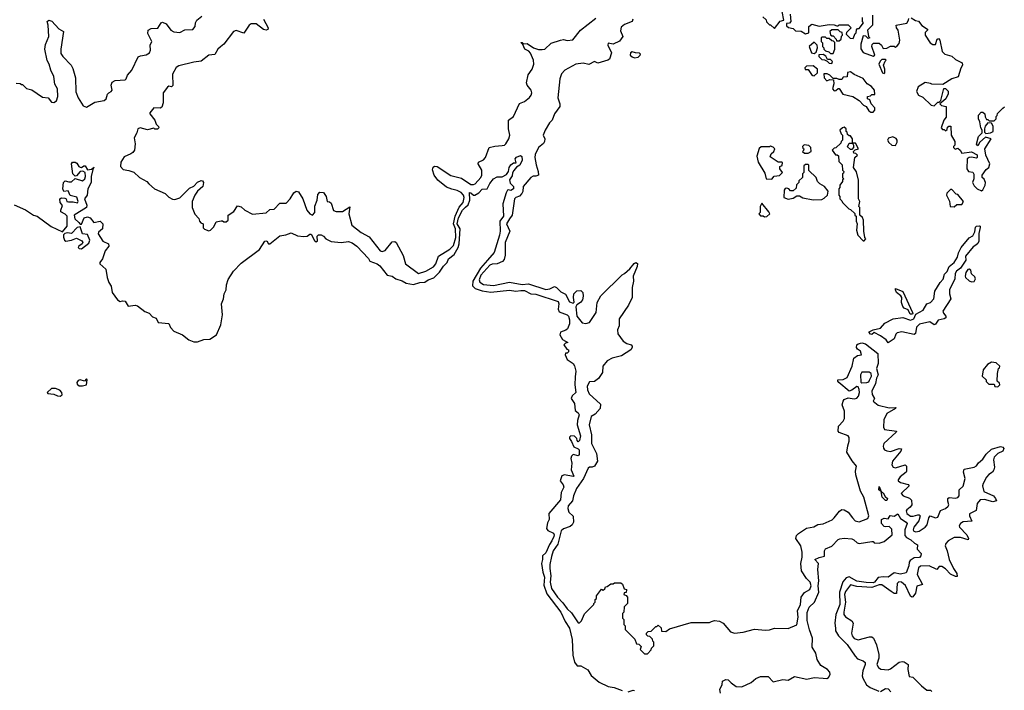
# Model space of a CAD drawing. Extents: x 2380107 to 2585170, y 384273 to 546161.
# Tile 166 of 256: x 2542411 to 2550296, y 397678 to 403050. Entities that reach past the tile are written whole.
import ezdxf

# ---------------------------------------------------------------- set-up
doc = ezdxf.new("R2010")
doc.units = 0

msp = doc.modelspace()

# ---------------------------------------------------------------- linework, layer by layer
at = {"layer": '0CON05XD'}
for points in [[(2548361.7, 403071.7), (2548388.3, 403048.3), (2548391.7, 403031.7), (2548415, 403010), (2548425, 403010), (2548455, 402980), (2548501.7, 403038.3), (2548530, 403045), (2548516.7, 403115)], [(2548581.2, 403095), (2548587.5, 403035), (2548575, 403022.5), (2548551.7, 403018.3), (2548551.7, 403001.7), (2548568.3, 402988.3), (2548605, 402980), (2548625, 402960), (2548669.3, 402959.3), (2548705, 402937.5), (2548730, 402945), (2548730, 402995), (2548755, 403013.3), (2548815, 402997.5), (2548895, 403012.5), (2548935, 403010), (2548955, 403000), (2548965, 403000), (2548975, 403010), (2549045, 403007.5), (2549070, 402985), (2549031.7, 402948.3), (2549030, 402935), (2549061.7, 402901.7), (2549085, 402900), (2549101.7, 402938.3), (2549110, 402945), (2549111.7, 402968.3), (2549121.7, 402978.3), (2549135, 402980), (2549170, 403025), (2549160, 403035), (2549161.7, 403068.3)], [(2542640, 402425), (2542665, 402390), (2542685, 402387.5), (2542705, 402400), (2542715.8, 402435), (2542713.8, 402495), (2542693.8, 402533.8), (2542685.7, 402595), (2542660, 402645), (2542646.9, 402695), (2542632.6, 402722.6), (2542611.4, 402815), (2542617.7, 402852.3), (2542644.2, 402915), (2542640, 403005), (2542632, 403035), (2542645.9, 403045.9), (2542668, 403038), (2542725, 402977.5), (2542763.3, 402955), (2542739.4, 402815), (2542740.3, 402780.3), (2542756.2, 402755), (2542823.3, 402685), (2542837.7, 402657.7), (2542858.6, 402585), (2542861.4, 402471.4), (2542880, 402425), (2542918.9, 402358.9), (2542945, 402348.6), (2543011.7, 402388.3), (2543087.2, 402402.8), (2543105, 402416.2), (2543115.5, 402454.5), (2543126.2, 402465), (2543145, 402473.6), (2543152.7, 402485), (2543143.9, 402526.1), (2543151.7, 402548.3), (2543176.9, 402563.1), (2543255, 402569.4), (2543264, 402575), (2543273.8, 402606.2), (2543309.2, 402645), (2543358.8, 402751.2), (2543378.8, 402761.2), (2543425, 402769.4), (2543452, 402785), (2543460, 402805), (2543456.2, 402845), (2543468.8, 402875), (2543438.3, 402938.3), (2543440, 402965), (2543465, 402979.4), (2543518.3, 402981.7), (2543544, 403025), (2543555, 403030.8), (2543585, 403017.5), (2543622.5, 402965), (2543645, 402953.1), (2543695, 402946.7), (2543735, 402970), (2543797.7, 402972.3), (2543816.2, 402995), (2543818.8, 403025), (2543828.8, 403045), (2543870.8, 403079.2)], [(2544363.8, 403055), (2544401.5, 402985), (2544398.9, 402971.1), (2544385, 402966.4), (2544365, 402971.5), (2544305, 403018), (2544265, 403016), (2544249.6, 403005), (2544206.8, 402943.2), (2544145, 402962.5), (2544122.9, 402955), (2544047.1, 402852.9), (2544018.3, 402831.7), (2543997.8, 402815), (2543975, 402771.2), (2543925, 402766.2), (2543865, 402717.3), (2543805, 402709.1), (2543685, 402679.6), (2543665, 402666.5), (2543635, 402612.5), (2543637, 402523), (2543627, 402513), (2543605, 402516.2), (2543595, 402510), (2543560.6, 402465), (2543561.4, 402385), (2543550.8, 402349.2), (2543535, 402341.4), (2543485, 402342.9), (2543454, 402305), (2543454, 402295), (2543494, 402245), (2543503, 402213), (2543522.5, 402195), (2543525, 402182.5), (2543515, 402172), (2543493.6, 402173.6), (2543485, 402180), (2543435, 402168), (2543375, 402182.5), (2543357.5, 402175), (2543350, 402145), (2543329.1, 402105), (2543336.7, 402055), (2543330, 402005), (2543317.5, 401985), (2543302.5, 401975), (2543247.3, 401952.7), (2543221.2, 401908.8), (2543218.8, 401875), (2543240.4, 401850.5), (2543285, 401843.3), (2543325, 401827.5), (2543370, 401785), (2543430, 401755), (2543446.4, 401736.4), (2543490, 401695), (2543575, 401657.5), (2543605, 401627.5), (2543635, 401612.5), (2543655, 401610), (2543695, 401624), (2543770, 401700), (2543805, 401716.7), (2543835, 401748), (2543865, 401761.2), (2543875, 401760), (2543884, 401745), (2543878.8, 401715), (2543835, 401677.5), (2543814, 401645), (2543792.5, 401595), (2543792.5, 401545), (2543813, 401493), (2543847, 401457), (2543850, 401435), (2543861.7, 401421.7), (2543880, 401415), (2543881.7, 401381.7), (2543891.7, 401371.7), (2543925, 401360), (2543940, 401365), (2543965, 401390), (2543985, 401430), (2544025, 401440), (2544035, 401440), (2544045, 401430), (2544065, 401430), (2544080, 401445), (2544080, 401485), (2544126.4, 401513.6), (2544155, 401560), (2544185, 401550), (2544213, 401523), (2544275, 401492.5), (2544386.4, 401503.6), (2544415, 401530), (2544448.3, 401531.7), (2544495, 401580), (2544545, 401580), (2544576.1, 401613.9), (2544607, 401663), (2544625, 401677.5), (2544645, 401670), (2544680, 401615), (2544710, 401525), (2544734.5, 401494.4), (2544755, 401484.4), (2544774.4, 401505), (2544773.9, 401556.1), (2544793.3, 401605), (2544799.7, 401650.3), (2544815, 401668), (2544843.8, 401666.2), (2544866, 401635), (2544873.3, 401593.3), (2544891.7, 401591.7), (2544905, 401580), (2544925, 401522.5), (2544945, 401512.5), (2544996.4, 401513.6), (2545055, 401550), (2545046.7, 401495), (2545071.2, 401405), (2545145, 401346.2), (2545211.2, 401311.2), (2545299.3, 401199.3), (2545315, 401193.3), (2545338.3, 401201.7), (2545395, 401270), (2545415, 401272.5), (2545426.4, 401266.4), (2545481.7, 401161.7), (2545501.2, 401095), (2545605, 401016.9), (2545664.6, 401035.4), (2545725, 401070.5), (2545743.1, 401095), (2545765.3, 401154.7), (2545855, 401211.1), (2545885, 401241.5), (2545904.1, 401305), (2545900.7, 401375), (2545885.1, 401415), (2545897.5, 401477.5), (2545931.9, 401548.1), (2545961.6, 401585), (2545971.7, 401625), (2545965.6, 401645), (2545946.8, 401665), (2545915, 401682.4), (2545871.2, 401691.2), (2545829.4, 401709.4), (2545761.2, 401765), (2545730, 401805), (2545717, 401847), (2545721.7, 401868.3), (2545734.1, 401875.9), (2545755, 401874.2), (2545865, 401801.5), (2545949.5, 401779.5), (2546025, 401731.2), (2546045, 401729.1), (2546059.2, 401735), (2546103.5, 401785), (2546113.1, 401805), (2546111.2, 401845), (2546084.1, 401894.1), (2546085, 401910), (2546125, 401927.5), (2546142.5, 401945), (2546170, 402025), (2546217, 402037), (2546275, 402041.2), (2546295, 402046), (2546305, 402056), (2546328.4, 402095), (2546336.2, 402125), (2546326.7, 402175), (2546326, 402245), (2546365.4, 402275), (2546397.3, 402342.7), (2546415, 402377.5), (2546455, 402394), (2546495, 402425.6), (2546508.4, 402445), (2546512.4, 402465), (2546507.8, 402485), (2546474.7, 402525), (2546470.5, 402545), (2546482.2, 402607.8), (2546514.6, 402655), (2546528.4, 402695), (2546525.3, 402725), (2546502, 402782), (2546487.9, 402797.9), (2546457.1, 402815), (2546440, 402850), (2546423.3, 402866.7), (2546435, 402866.2), (2546447, 402857), (2546475, 402858.9), (2546526, 402825), (2546565, 402812.3), (2546595, 402810), (2546616.2, 402815), (2546668.8, 402861.2), (2546743, 402887), (2546765, 402892.5), (2546795, 402883.3), (2546841.7, 402888.3), (2546903.3, 402966.7), (2547025, 403063.4)], [(2547320.5, 403055), (2547315, 403036), (2547255, 403012.2), (2547228.7, 402991.3), (2547221.9, 402961.9), (2547241.9, 402915), (2547215, 402878.6), (2547164.3, 402854.3), (2547125, 402862.5), (2547121.2, 402845), (2547150.5, 402785), (2547133.5, 402735), (2547121.2, 402725), (2547042.4, 402702.4), (2547015, 402714.5), (2546969.3, 402690.7), (2546925, 402700.8), (2546865, 402693.3), (2546776.2, 402645), (2546751.4, 402615), (2546737.4, 402575), (2546720.4, 402425), (2546737.8, 402375), (2546736.9, 402355), (2546695, 402296.5), (2546676.1, 402243.9), (2546655, 402223.1), (2546618.2, 402165), (2546603.9, 402125), (2546615.8, 402095.8), (2546614, 402075), (2546605, 402058.1), (2546565, 402025.8), (2546539.7, 401970.3), (2546537.5, 401945), (2546546.7, 401886.7), (2546564.5, 401835), (2546566.7, 401805), (2546545, 401796), (2546522.9, 401797.1), (2546504.3, 401785.7), (2546442.5, 401715), (2546441.5, 401675), (2546433.3, 401656.7), (2546415, 401637.5), (2546383.3, 401625), (2546373.8, 401615), (2546354.6, 401485), (2546334.7, 401455), (2546310, 401415), (2546335.4, 401355), (2546299.7, 401265), (2546299.6, 401165), (2546290.4, 401129.5), (2546276.8, 401113.2), (2546235.7, 401094.3), (2546195, 401092.4), (2546175, 401084.7), (2546104.2, 401005), (2546090, 400965), (2546096.6, 400946.6), (2546125, 400929.5), (2546205, 400920.5), (2546335, 400946.6), (2546435, 400928.4), (2546485, 400933.3), (2546625, 400889.2), (2546656.2, 400895), (2546695, 400912.2), (2546710.8, 400905), (2546745, 400870), (2546781.2, 400851.2), (2546815, 400791.1), (2546845, 400780), (2546853, 400787), (2546846.7, 400825), (2546850, 400855), (2546873, 400877), (2546905, 400880), (2546920, 400865), (2546922.5, 400835), (2546917.5, 400805), (2546902.5, 400785)], [(2549240, 403085), (2549240, 403005), (2549200, 402965), (2549210, 402915), (2549220, 402905), (2549205, 402900), (2549188.3, 402918.3), (2549165, 402920), (2549147, 402853), (2549147, 402817), (2549165, 402787.5), (2549245, 402757.5), (2549260, 402765), (2549236.7, 402835), (2549238.3, 402851.7), (2549248.3, 402861.7), (2549295, 402862.5), (2549312.5, 402845), (2549325, 402820), (2549355, 402822.5), (2549385, 402837.5), (2549415, 402837.5), (2549425, 402830), (2549439.3, 402840.7), (2549455, 402860), (2549460, 402885), (2549446.4, 402966.4), (2549432.5, 402985), (2549430, 403005), (2549515, 403022.5), (2549530, 403045), (2549531.7, 403058.3)], [(2549550, 403065), (2549585, 403042.5), (2549608.3, 403038.3), (2549635, 403002.5), (2549680, 402975), (2549680, 402965), (2549663, 402947), (2549663.3, 402925), (2549703.6, 402863.6), (2549725, 402850), (2549745, 402850), (2549760, 402895), (2549768.3, 402898.3), (2549780, 402885), (2549800, 402795), (2549820, 402775), (2549875, 402756.7), (2549905, 402730), (2549960, 402705), (2549962.5, 402685), (2549948.3, 402661.7), (2549927, 402593), (2549875, 402577.5), (2549805, 402530), (2549715, 402532.5), (2549705, 402540), (2549663, 402547), (2549607, 402513), (2549592.5, 402475), (2549610, 402445), (2549645, 402430), (2549710, 402365), (2549735, 402360), (2549765, 402390), (2549775, 402390), (2549788.3, 402401.7), (2549811.7, 402498.3), (2549825, 402500), (2549847, 402477), (2549847.5, 402455), (2549827.5, 402415), (2549780, 402375), (2549793, 402363), (2549830, 402355), (2549831.7, 402268.3), (2549812.5, 402245), (2549790, 402185), (2549801.7, 402171.7), (2549815, 402170), (2549825, 402160), (2549838.3, 402171.7), (2549841.7, 402188.3), (2549851.7, 402198.3), (2549868.3, 402198.3), (2549870, 402125), (2549900, 402075), (2549900, 402045), (2549890, 402035), (2549890, 402025), (2549902.5, 402012.5), (2549925, 402020), (2549943.6, 402003.6), (2549955, 401980), (2550035, 401992.5), (2550078.3, 401968.3), (2550080, 401945), (2550075, 401940), (2550035, 401950), (2550013.8, 401946.2), (2550000, 401935), (2549997.5, 401855), (2550010, 401835), (2550045, 401830), (2550053, 401813), (2550053.3, 401775), (2550042.5, 401745), (2550055, 401720), (2550080, 401695), (2550115, 401680), (2550125, 401687.5), (2550143.3, 401725), (2550146.7, 401745), (2550135, 401772.5), (2550120, 401785), (2550120, 401805), (2550150.7, 401849.3), (2550173, 401867), (2550181.2, 401895), (2550148.8, 401965), (2550141.2, 402015), (2550190, 402095), (2550145, 402110), (2550100, 402070), (2550085, 402040), (2550073, 402053), (2550090, 402115), (2550120, 402145), (2550120, 402165), (2550107.5, 402185), (2550101.7, 402231.7), (2550090, 402255), (2550090, 402285), (2550111.7, 402308.3), (2550125, 402310), (2550140, 402295), (2550143, 402273), (2550155, 402250), (2550165, 402250), (2550175, 402240), (2550215, 402240), (2550230, 402255), (2550230, 402275), (2550238.3, 402281.7), (2550241.7, 402298.3), (2550285, 402342.5), (2550298.3, 402351.7)], [(2548975, 402880), (2548990, 402895), (2548993, 402917), (2549000, 402925), (2548998.3, 402948.3), (2548981.7, 402951.7), (2548965, 402970), (2548915, 402970), (2548900, 402955), (2548905, 402930), (2548915, 402920), (2548925, 402920), (2548950, 402895), (2548951.7, 402881.7), (2548975, 402880)], [(2548775, 402780), (2548790, 402790), (2548800, 402825), (2548797, 402847), (2548775, 402870), (2548732.5, 402835), (2548753.3, 402783.3), (2548775, 402780)], [(2548925, 402780), (2548940, 402815), (2548938.3, 402868.3), (2548928.3, 402878.3), (2548915, 402880), (2548895, 402900), (2548875, 402900), (2548865, 402910), (2548835, 402910), (2548830, 402905), (2548830, 402875), (2548840, 402865), (2548840, 402835), (2548850, 402825), (2548850, 402815), (2548865, 402800), (2548891.7, 402791.7), (2548905, 402780), (2548925, 402780)], [(2547335, 402745.6), (2547365, 402750.6), (2547380.8, 402765), (2547382, 402775), (2547375, 402782), (2547343.5, 402783.5), (2547315, 402793.8), (2547302.5, 402785), (2547301.4, 402765), (2547315, 402752.5), (2547335, 402745.6)], [(2548915, 402700), (2548920, 402715), (2548905, 402730), (2548881.7, 402731.7), (2548867, 402757), (2548845, 402770), (2548811.7, 402768.3), (2548810, 402755), (2548835, 402730), (2548857.5, 402727.5), (2548878.3, 402718.3), (2548893, 402703), (2548915, 402700)], [(2549335, 402620), (2549340, 402625), (2549340, 402655), (2549330, 402685), (2549341.7, 402718.3), (2549350, 402725), (2549345, 402730), (2549315, 402730), (2549301.7, 402718.3), (2549292.5, 402695), (2549320, 402625), (2549335, 402620)], [(2548775, 402600), (2548800, 402625), (2548800, 402655), (2548765, 402680), (2548711.7, 402678.3), (2548700, 402665), (2548701.7, 402651.7), (2548725, 402650), (2548751.7, 402611.7), (2548761.7, 402601.7), (2548775, 402600)], [(2549228.3, 402308.3), (2549245, 402310), (2549260, 402325), (2549260, 402345), (2549230, 402375), (2549218.3, 402408.3), (2549200, 402415), (2549200, 402435), (2549225, 402440), (2549235, 402450), (2549258.3, 402451.7), (2549256.7, 402485), (2549232.5, 402515), (2549197.5, 402535), (2549165, 402580), (2549095, 402610), (2549065, 402632.5), (2549041.7, 402628.3), (2549038.3, 402591.7), (2549005, 402590), (2548995, 402570), (2548975, 402570), (2548955, 402580), (2548925, 402580), (2548900, 402605), (2548877, 402617), (2548850, 402615), (2548853, 402583), (2548875, 402560), (2548898.3, 402571.7), (2548927.5, 402567.5), (2548932.5, 402535), (2548920, 402495), (2548935, 402480), (2548948.3, 402481.7), (2548965, 402500), (2548975, 402497.5), (2549003.8, 402453.8), (2549084.1, 402434.1), (2549135, 402402.5), (2549170, 402365), (2549190, 402355), (2549210.7, 402320.7), (2549228.3, 402308.3)], [(2542381.7, 402541.7), (2542415, 402540), (2542425, 402530), (2542435, 402530), (2542465, 402500), (2542508.3, 402488.3), (2542595, 402430), (2542640, 402425)], [(2549175, 401280), (2549187.5, 401295), (2549180, 401305), (2549172.5, 401355), (2549170, 401445), (2549160, 401465), (2549140, 401485), (2549140, 401545), (2549132.5, 401552.5), (2549140, 401595), (2549130, 401615), (2549130, 401765), (2549111.7, 401831.7), (2549090, 401865), (2549100, 401945), (2549120, 401965), (2549108.3, 401978.3), (2549091.7, 401981.7), (2549090, 401995), (2549101.7, 402008.3), (2549130, 402015), (2549105, 402060), (2549080, 402060), (2549090, 402045), (2549090, 402025), (2549075, 402010), (2549065, 402010), (2549041.7, 402031.7), (2549055, 402060), (2549080, 402060), (2549080, 402095), (2549065, 402120), (2549055, 402120), (2549041.7, 402131.7), (2549038.3, 402148.3), (2549030, 402155), (2549030, 402175), (2549015, 402190), (2549000, 402185), (2548980, 402165), (2548990, 402135), (2549000, 402125), (2549000, 402085), (2548990, 402075), (2548988.3, 402061.7), (2548947.5, 402022.5), (2548935, 402020), (2548917.5, 402005), (2548945, 401967.5), (2548957.5, 401967.5), (2548968.3, 401958.3), (2548970, 401915), (2548998.3, 401888.3), (2549000, 401845), (2549010, 401835), (2549008.3, 401821.7), (2549000, 401815), (2549000, 401785), (2549010, 401775), (2549001.7, 401768.3), (2549000, 401755), (2548980, 401725), (2548980, 401705), (2548970, 401695), (2548970, 401645), (2548980, 401635), (2548980, 401615), (2548995, 401600), (2549000, 401585), (2549050, 401535), (2549065, 401530), (2549098.3, 401498.3), (2549100, 401485), (2549110, 401475), (2549110, 401435), (2549117.5, 401415), (2549112.5, 401365), (2549123, 401323), (2549165, 401280), (2549175, 401280)], [(2550148.3, 402138.3), (2550185, 402142.5), (2550206.7, 402155), (2550206.1, 402196.1), (2550195, 402220), (2550165, 402222.5), (2550143.6, 402196.4), (2550136.7, 402175), (2550138.3, 402148.3), (2550148.3, 402138.3)], [(2549425, 402043.3), (2549438.5, 402068.5), (2549437.8, 402085), (2549429.2, 402099.2), (2549405, 402110.8), (2549370, 402100), (2549361.2, 402085), (2549371.2, 402065), (2549395.4, 402045.3), (2549425, 402043.3)], [(2548435, 401772.5), (2548453, 401797), (2548497, 401803), (2548520, 401825), (2548500, 401855), (2548500, 401875), (2548518.3, 401881.7), (2548520, 401905), (2548515, 401910), (2548485, 401910), (2548422.5, 401952.5), (2548430, 401975), (2548450, 401995), (2548460, 402015), (2548445, 402030), (2548425, 402037.5), (2548415, 402032.5), (2548348.3, 402031.7), (2548333, 402017), (2548313.6, 401956.4), (2548325, 401910), (2548379.6, 401819.5), (2548390, 401775), (2548435, 401772.5)], [(2548725, 401980), (2548750, 401995), (2548747, 402027), (2548731.7, 402041.7), (2548693, 402047), (2548680, 402035), (2548681.7, 402021.7), (2548690, 402015), (2548688.3, 402001.7), (2548680, 401995), (2548695, 401980), (2548725, 401980)], [(2542792, 401442), (2542791.2, 401475), (2542775, 401493.3), (2542742, 401512), (2542740, 401525), (2542753, 401563), (2542734.3, 401585), (2542732.5, 401615), (2542745, 401622.5), (2542771.7, 401621.7), (2542782.5, 401615), (2542790, 401595), (2542801.2, 401591.2), (2542840.7, 401590.7), (2542875, 401582.5), (2542880, 401595), (2542869.3, 401629.3), (2542815, 401642.5), (2542800, 401680), (2542763.8, 401675), (2542755.8, 401695.8), (2542761.4, 401745), (2542775, 401760), (2542805, 401750), (2542825, 401751.4), (2542855, 401777.5), (2542915, 401758.8), (2542934, 401775), (2542939.2, 401795), (2542936.1, 401826.1), (2542916.4, 401836.4), (2542895, 401833.8), (2542865, 401798.8), (2542855, 401796.7), (2542836.4, 401816.4), (2542826.7, 401895), (2542835, 401907.5), (2542855, 401907.5), (2542869.6, 401899.5), (2542884.2, 401874.2), (2542895, 401868.8), (2542905, 401866.7), (2542925, 401880), (2542935, 401880), (2542955, 401847.5), (2542986.7, 401853.3), (2543007.5, 401867.5), (2543000, 401860), (2542984.2, 401795), (2542983.5, 401745), (2542957.3, 401695), (2542951.9, 401645), (2542931.2, 401615), (2542948.8, 401565), (2542946.2, 401545), (2542847.5, 401485), (2542853.8, 401455), (2542884, 401425), (2542895, 401412.5), (2542905, 401412.5), (2542928.3, 401461.7), (2542955, 401471.4), (2542975, 401462), (2543005, 401425.6), (2543055, 401435.6), (2543077.5, 401415), (2543073.1, 401375), (2543042.2, 401347.8), (2543040, 401335), (2543077.1, 401277.1), (2543123.3, 401255), (2543126.2, 401235), (2543095, 401197.5), (2543074, 401135), (2543052.5, 401105), (2543053.3, 401095), (2543101.7, 401051.7), (2543111.5, 400985), (2543124.6, 400944.6), (2543142.5, 400915), (2543152.9, 400865), (2543193.5, 400805), (2543215, 400792.7), (2543235, 400799.4), (2543255, 400796), (2543280, 400755), (2543335, 400763.8), (2543355, 400756.7), (2543412.2, 400712.2), (2543448.7, 400698.7), (2543475, 400670.8), (2543505, 400658.8), (2543520, 400625), (2543606.1, 400616.1), (2543618.6, 400585), (2543644.7, 400554.7), (2543715, 400525.7), (2543765.5, 400485.5), (2543805, 400470), (2543835, 400468.9), (2543885, 400487.7), (2543935, 400490), (2543986.7, 400525), (2544021.9, 400605), (2544036.5, 400685), (2544027.8, 400775), (2544043.1, 400815), (2544050, 400855), (2544064.3, 400885), (2544067.8, 400925), (2544080.9, 400969.1), (2544124.4, 401035), (2544185, 401100.8), (2544330.9, 401209.1), (2544375, 401276.7), (2544390, 401280), (2544402.5, 401255), (2544415, 401253.8), (2544495, 401320), (2544542.7, 401327.3), (2544585, 401344), (2544635, 401318), (2544685.8, 401314.2), (2544714, 401316), (2544735, 401332.5), (2544745, 401332.5), (2544771.7, 401281.7), (2544785, 401270), (2544797.5, 401275), (2544793.8, 401316.2), (2544804.2, 401325.8), (2544825.6, 401325.6), (2544845, 401316), (2544864.2, 401294.2), (2544905, 401273.8), (2544985, 401266), (2545045, 401273.8), (2545075, 401261.4), (2545111.4, 401235), (2545205, 401136.2), (2545216, 401115), (2545275, 401093.6), (2545295, 401078.5), (2545353.4, 401003.4), (2545395, 400995.6), (2545423.1, 400973.1), (2545475, 400958.9), (2545505, 400939.2), (2545565, 400928.9), (2545615, 400945.4), (2545655, 400947.5), (2545683.3, 400966.7), (2545726.9, 400983.1), (2545772, 401028), (2545805, 401076.7), (2545833.3, 401105), (2545845.6, 401135), (2545889.8, 401170.2), (2545923, 401225), (2545930, 401255), (2545937.5, 401375), (2545915.3, 401415), (2545925, 401462), (2545957.3, 401525), (2545982.7, 401547.3), (2546002, 401568), (2546016.4, 401605), (2546012.5, 401665), (2546025, 401663.3), (2546044.2, 401644.2), (2546055, 401644.3), (2546087.6, 401662.4), (2546115, 401692.9), (2546155, 401696), (2546175, 401738.8), (2546205, 401775.8), (2546235, 401792), (2546275, 401790), (2546309.3, 401810.7), (2546326.2, 401833.8), (2546332, 401865), (2546345, 401886.7), (2546365, 401902.5), (2546387.5, 401902.5), (2546380, 401935), (2546390.3, 401949.7), (2546422.5, 401962.5), (2546433.6, 401953.6), (2546435.8, 401925), (2546416.1, 401883.9), (2546390, 401870), (2546369.2, 401840.8), (2546357.7, 401822.3), (2546355, 401800), (2546333, 401767), (2546339.3, 401739.3), (2546365.8, 401715), (2546365.8, 401695.8), (2546345, 401681.9), (2546325, 401687.5), (2546316.7, 401683.3), (2546307.9, 401662.1), (2546279.4, 401575), (2546285.6, 401475), (2546255.4, 401435), (2546260.4, 401355), (2546254.6, 401325), (2546211.5, 401185), (2546157.2, 401122.8), (2546101.3, 401058.7), (2546040.6, 400955), (2546037.7, 400917.7), (2546058.1, 400898.1), (2546115, 400877.1), (2546185, 400866.9), (2546332.8, 400882.8), (2546385, 400874.5), (2546425, 400881.8), (2546455, 400880), (2546504.5, 400854.5), (2546545, 400850.6), (2546722.3, 400792.3), (2546728, 400775), (2546722.3, 400732.3), (2546730.8, 400710.8), (2546795.8, 400685), (2546805.3, 400675.3), (2546814.5, 400645), (2546815.6, 400615), (2546798, 400575), (2546785, 400563.8), (2546743.3, 400546.7), (2546737.5, 400525), (2546757.5, 400487.5), (2546800, 400465), (2546781.7, 400458.3), (2546770, 400445), (2546791.7, 400411.7), (2546807.5, 400405), (2546805, 400390), (2546795, 400380), (2546781.7, 400378.3), (2546780, 400365), (2546795, 400327.5), (2546842.5, 400295), (2546855, 400277.5), (2546865.4, 400235.4), (2546859.7, 400189.7), (2546858.1, 400125), (2546865.8, 400065), (2546835, 400036.7), (2546828, 400015), (2546854, 399975), (2546859.3, 399919.3), (2546885, 399900), (2546892.5, 399885), (2546879.3, 399840.7), (2546876.1, 399805), (2546902.2, 399717.8), (2546895, 399680), (2546885, 399667.5), (2546875, 399680), (2546873.3, 399695), (2546855, 399713.8), (2546825, 399716.7), (2546814.1, 399705.9), (2546813.9, 399696.1), (2546831.3, 399671.3), (2546848.7, 399628.7), (2546885, 399613.3), (2546891.2, 399605), (2546893, 399567), (2546885, 399557.5), (2546845, 399567.1), (2546830, 399555), (2546825.5, 399535), (2546833, 399497), (2546827.3, 399445), (2546848.8, 399395), (2546845, 399390), (2546775, 399404.2), (2546753.6, 399396.4), (2546740.6, 399355), (2546764.5, 399325), (2546769.1, 399305), (2546746.6, 399263.4), (2546741.8, 399205), (2546648.7, 399095), (2546652.1, 399047.9), (2546638.8, 399021.2), (2546631.1, 398975), (2546639.7, 398959.7), (2546685, 398936.7), (2546691.2, 398925), (2546688.7, 398911.3), (2546673.3, 398875), (2546653, 398847), (2546625, 398778.6), (2546599.2, 398755), (2546598.6, 398725), (2546589.1, 398695), (2546600.7, 398625), (2546613.8, 398585), (2546608.6, 398521.4), (2546632.3, 398452.3), (2546745, 398303.3), (2546779.7, 398229.7), (2546815.3, 398175), (2546834.6, 398085), (2546840.4, 397960.5), (2546853.5, 397903.5), (2546875, 397874), (2546905, 397873.8), (2546962.4, 397842.4), (2546987.2, 397797.2), (2547052.4, 397742.4), (2547125, 397709.5), (2547171.9, 397701.9), (2547235, 397676.2)], [(2548765, 401607.5), (2548835, 401610), (2548855, 401620), (2548880, 401645), (2548887, 401677), (2548857.5, 401715), (2548820, 401735), (2548800, 401755), (2548790, 401785), (2548731.7, 401841.7), (2548730, 401885), (2548725, 401890), (2548705, 401890), (2548691.7, 401878.3), (2548690, 401825), (2548680, 401815), (2548680, 401785), (2548651.7, 401758.3), (2548650, 401745), (2548631.7, 401728.3), (2548628.3, 401701.7), (2548605, 401680), (2548585, 401680), (2548570, 401695), (2548555, 401700), (2548541.7, 401698.3), (2548532.5, 401685), (2548530, 401625), (2548565, 401612.5), (2548605, 401620), (2548635, 401640), (2548655, 401640), (2548683, 401623), (2548765, 401607.5)], [(2549895, 401550), (2549915, 401570), (2549955, 401570), (2549970, 401595), (2549925, 401650), (2549911.7, 401651.7), (2549875, 401690), (2549865, 401690), (2549835, 401660), (2549832.5, 401645), (2549857, 401597), (2549862.5, 401555), (2549895, 401550)], [(2542367, 401567), (2542457, 401527), (2542523, 401483), (2542550, 401475), (2542663.9, 401393.9), (2542755, 401350), (2542791.4, 401395), (2542792, 401442)], [(2548375, 401470), (2548395, 401472.5), (2548417.5, 401495), (2548411.7, 401511.7), (2548355, 401580), (2548340, 401555), (2548340, 401505), (2548330, 401495), (2548345, 401480), (2548365, 401480), (2548375, 401470)], [(2542905, 401214), (2542965, 401258.8), (2542974, 401285), (2542955, 401330), (2542914.2, 401334.2), (2542895, 401390), (2542872.5, 401385), (2542825, 401337.5), (2542795, 401343.3), (2542771.7, 401338.3), (2542763, 401327), (2542763, 401307), (2542770, 401285), (2542780, 401275), (2542825, 401283.3), (2542865, 401300), (2542909.7, 401279.7), (2542916.2, 401265), (2542911.2, 401255), (2542884.3, 401235.7), (2542880, 401225), (2542886.4, 401216.4), (2542905, 401214)], [(2549365, 400461.2), (2549349.2, 400485), (2549305, 400518.5), (2549255, 400543.3), (2549235, 400528.8), (2549225, 400530.8), (2549212.9, 400545), (2549215, 400550), (2549247.5, 400565), (2549305, 400579.6), (2549340.5, 400619.5), (2549405.7, 400655), (2549484.6, 400664.6), (2549545, 400643.1), (2549572.9, 400655), (2549587.5, 400692.5), (2549646.9, 400723.1), (2549675, 400773.3), (2549705, 400785.5), (2549732.9, 400815), (2549740.5, 400875), (2549783.8, 400945), (2549807.8, 400972.2), (2549818.7, 401011.3), (2549838.2, 401031.8), (2549855.7, 401074.3), (2549895.8, 401104.2), (2549921.2, 401148.8), (2549928.3, 401181.7), (2549951.2, 401225), (2550015, 401302.5), (2550045, 401320), (2550059.3, 401350.7), (2550065, 401387.5), (2550075, 401396.7), (2550095, 401400), (2550102.5, 401395), (2550103.3, 401385), (2550092.7, 401337.3), (2550091.9, 401275), (2550085, 401258), (2550068, 401245), (2550048.1, 401231.9), (2549986.2, 401155), (2549989.2, 401125), (2549945, 401059.4), (2549913.1, 401036.9), (2549901.7, 401018.3), (2549900.3, 400975), (2549858.4, 400885), (2549857.8, 400855), (2549866.9, 400815), (2549804.5, 400715), (2549808.6, 400698.6), (2549826.9, 400675), (2549826.9, 400663.1), (2549815.4, 400654.6), (2549765.9, 400644.1), (2549745, 400610), (2549735.4, 400604.6), (2549700.4, 400630.4), (2549618.2, 400611.8), (2549592.2, 400587.8), (2549585, 400536.7), (2549575, 400529.5), (2549475, 400550.6), (2549438.9, 400541), (2549428.6, 400531.4), (2549415.2, 400494.8), (2549365, 400461.2)], [(2546902.5, 400785), (2546873.6, 400766.4), (2546865, 400750), (2546871.9, 400675), (2546915, 400621.4), (2546945, 400615.8), (2546975, 400624.2), (2547028, 400705), (2547036.2, 400785), (2547065, 400837.5), (2547235, 401007.5), (2547255, 401017.5), (2547296.2, 401055), (2547331.9, 401098.1), (2547345, 401103.8), (2547357.7, 401097.7), (2547355.7, 401074.3), (2547324, 400995), (2547326.4, 400956.4), (2547317.5, 400905), (2547316.7, 400825), (2547286.1, 400763.9), (2547212.5, 400655), (2547211.7, 400598.3), (2547200, 400565), (2547202.5, 400535), (2547243.3, 400475), (2547272.5, 400455), (2547307.5, 400445), (2547317.5, 400435), (2547317.5, 400425), (2547305, 400406.7), (2547231.2, 400358.8), (2547155, 400338.8), (2547115, 400317.5), (2547082.5, 400275), (2547077.5, 400225), (2547047.5, 400175), (2547015, 400152.5), (2546975, 400150), (2546955.7, 400114.3), (2546959.4, 400085), (2546972.8, 400052.8), (2547061.7, 399971.7), (2547060, 399935), (2547019.6, 399890.5), (2546988, 399872), (2546972, 399805), (2546989.2, 399725), (2546989.4, 399655), (2547030, 399575), (2547037.5, 399515), (2547015.8, 399474.2), (2546995, 399466), (2546975, 399466.2), (2546965, 399457.5), (2546925.4, 399374.6), (2546871.6, 399295), (2546845.5, 399235), (2546838.5, 399195), (2546803.1, 399155), (2546800.8, 399135), (2546810, 399105), (2546844.1, 399074.1), (2546847.5, 399025), (2546836.4, 399003.6), (2546820.4, 398989.5), (2546765, 398971.8), (2546747.3, 398955), (2546721.8, 398848.2), (2546684.7, 398795), (2546670.5, 398749.5), (2546656.4, 398685), (2546656.2, 398655), (2546665.4, 398595), (2546660.6, 398545), (2546671.5, 398495), (2546717.8, 398425), (2546760.4, 398380.4), (2546795, 398330.8), (2546829.3, 398299.3), (2546885, 398220), (2546895, 398220), (2546910, 398235), (2546935, 398290), (2547010, 398365), (2547010, 398375), (2547020, 398385), (2547020, 398405), (2547030, 398415), (2547030, 398435), (2547071.7, 398488.3), (2547085, 398480), (2547098.3, 398491.7), (2547101.7, 398508.3), (2547115, 398510), (2547145, 398530), (2547165, 398530), (2547175, 398540), (2547225, 398540), (2547238.3, 398528.3), (2547251.7, 398491.7), (2547270, 398485), (2547268.3, 398461.7), (2547251.7, 398458.3), (2547250, 398445), (2547268.3, 398438.3), (2547280, 398425), (2547280, 398375), (2547251.7, 398348.3), (2547250, 398305), (2547240, 398295), (2547240, 398255), (2547250, 398245), (2547250, 398205), (2547260, 398195), (2547260, 398165), (2547338.3, 398088.3), (2547351.7, 398051.7), (2547368.3, 398048.3), (2547388.3, 398028.3), (2547380, 398005), (2547415, 397970), (2547438.3, 397971.7), (2547468.3, 398001.7), (2547470, 398015), (2547490, 398035), (2547490, 398065), (2547481.7, 398071.7), (2547478.3, 398088.3), (2547458.3, 398108.3), (2547441.7, 398111.7), (2547431.7, 398121.7), (2547430, 398135), (2547445, 398150), (2547468.3, 398151.7), (2547505, 398190), (2547515, 398190), (2547525, 398200), (2547548.3, 398178.3), (2547551.7, 398151.7), (2547585, 398150), (2547615, 398170), (2547788.3, 398221.7), (2547935, 398222.5), (2547951.7, 398228.3), (2547975, 398237.5), (2548015, 398232.5), (2548045, 398217.5), (2548105, 398147.5), (2548135, 398136.7), (2548205, 398143.3), (2548295, 398167.5), (2548385, 398160), (2548416.4, 398163.6), (2548455, 398177.5), (2548565, 398172.5), (2548635, 398202.5), (2548646.9, 398265), (2548641.2, 398315), (2548663.8, 398365), (2548670, 398425), (2548696.9, 398463.1), (2548740, 398485), (2548750, 398515), (2548741.5, 398545), (2548711.9, 398575), (2548672.9, 398635), (2548665.8, 398694.2), (2548678.1, 398745), (2548678.1, 398785), (2548666, 398835), (2548627.5, 398895), (2548631.7, 398918.3), (2548647.5, 398935), (2548712.3, 398977.7), (2548771.7, 398988.3), (2548802.3, 399007.7), (2548845, 399012.5), (2548918, 399045), (2548935, 399059.2), (2548975.5, 399114.5), (2548995, 399127.5), (2549015, 399123.1), (2549045.4, 399105.4), (2549081.1, 399061.1), (2549101.2, 399035), (2549135, 399027.5), (2549203.3, 399055), (2549210.9, 399075), (2549172.5, 399225), (2549144.8, 399274.8), (2549108.7, 399405), (2549105.9, 399435), (2549113.3, 399475), (2549077.4, 399517.4), (2549035.7, 399585), (2549042.3, 399637.7), (2549054, 399675), (2549054.1, 399704.1), (2549045, 399715.8), (2548972.9, 399742.9), (2548966.2, 399755), (2548968, 399795), (2549005.9, 399834.1), (2549017.3, 399855), (2549015.4, 399915), (2548997.5, 399965), (2549006.5, 399995), (2549015, 400006.7), (2549045, 400020.5), (2549095, 400012.7), (2549115, 400018.7), (2549128.6, 400035), (2549136.2, 400065), (2549135, 400088.8), (2549125, 400110), (2549115, 400110.6), (2549075, 400081.5), (2549055, 400075.8), (2548970, 400145), (2548962, 400155), (2548963.8, 400166.2), (2549005, 400168.8), (2549036.9, 400183.1), (2549077.1, 400275), (2549091.1, 400338.9), (2549119.8, 400360.2), (2549153.8, 400365), (2549146, 400395), (2549120.9, 400410.9), (2549111.4, 400425), (2549115.5, 400444.5), (2549125, 400454.2), (2549155, 400462.2), (2549185, 400453.5), (2549284.5, 400375), (2549286.1, 400295), (2549272.8, 400255), (2549287.3, 400205), (2549272.4, 400177.6), (2549265.2, 400134.8), (2549236.1, 400075), (2549237.3, 400047.3), (2549257.5, 400015), (2549246.7, 399995), (2549285, 399961.2), (2549375, 399940.6), (2549427.5, 399945), (2549423.8, 399935), (2549355.5, 399895), (2549331.5, 399845), (2549330, 399785), (2549338.2, 399768.2), (2549432.5, 399755), (2549430, 399745), (2549332, 399655), (2549325.3, 399635), (2549328.1, 399618.1), (2549335.7, 399605.8), (2549355, 399595.9), (2549385, 399591.2), (2549455, 399616.4), (2549473.9, 399613.9), (2549468.1, 399595), (2549400.8, 399515), (2549396.8, 399485), (2549406.4, 399466.4), (2549425, 399459.3), (2549503.6, 399483.6), (2549512, 399475), (2549514.4, 399435), (2549509.4, 399425), (2549461.3, 399388.7), (2549445.5, 399365), (2549445.5, 399355), (2549465, 399342.5), (2549527, 399327), (2549535.7, 399315.7), (2549470.6, 399255), (2549485.7, 399235), (2549537.5, 399217.5), (2549552.5, 399202.5), (2549554.6, 399165), (2549542.1, 399145), (2549514.6, 399125), (2549510.3, 399115), (2549516, 399095), (2549545, 399073), (2549567.5, 399072.5), (2549605, 399083.6), (2549615, 399083.1), (2549622.2, 399075), (2549611.3, 399035), (2549571.8, 398985), (2549566.7, 398965), (2549573, 398953), (2549588.3, 398948.3), (2549615, 398952), (2549662.9, 398985), (2549679, 399005), (2549690.7, 399059.2), (2549703.6, 399076.4), (2549745, 399060), (2549763.4, 399066.6), (2549785, 399119.2), (2549825, 399133.8), (2549847, 399153), (2549851.3, 399165), (2549845, 399194), (2549844.6, 399215), (2549855, 399222.7), (2549905, 399216.7), (2549925, 399223.9), (2549935.5, 399235), (2549935.6, 399284.4), (2549966.7, 399313.3), (2549984.3, 399375), (2549970, 399425), (2549975, 399448.8), (2550055, 399466.7), (2550075, 399476.7), (2550090.6, 399499.4), (2550125, 399528.8), (2550150.9, 399569.1), (2550195, 399609.2), (2550265, 399630.6), (2550285.6, 399625), (2550292.9, 399615), (2550285.6, 399595), (2550245, 399574.4), (2550216.5, 399545), (2550211.2, 399525), (2550217.3, 399465), (2550213.3, 399445), (2550200.6, 399425), (2550173.3, 399406.7), (2550154.8, 399385.2), (2550126.6, 399335), (2550122, 399315), (2550131.6, 399271.6), (2550208.6, 399235), (2550226.9, 399215), (2550233.3, 399195), (2550205, 399189.1), (2550136.8, 399206.8), (2550101.9, 399205), (2550079.2, 399175), (2550070.1, 399119.9), (2550017.9, 399092.1), (2550017.7, 399075), (2550035.6, 399034.4), (2549967.3, 399027.3), (2549945, 399014.5), (2549935.4, 398995), (2549936.9, 398985), (2549995.6, 398925), (2550009.2, 398895), (2550006.2, 398885), (2549945, 398903.1), (2549895, 398903.1), (2549846.5, 398875), (2549828.9, 398855), (2549821.9, 398835), (2549839.2, 398795), (2549854.6, 398725), (2549888.7, 398655), (2549916.9, 398615), (2549919.7, 398590.3), (2549905, 398590), (2549865, 398607.8), (2549825, 398652.1), (2549795, 398670.8), (2549775, 398670.8), (2549755, 398646), (2549695.3, 398675.3), (2549626.4, 398673.6), (2549609.5, 398660.5), (2549599.3, 398605), (2549640.8, 398525), (2549595, 398512.5), (2549583.9, 398456.1), (2549565, 398427.5), (2549555, 398424.2), (2549545, 398432), (2549505, 398516.7), (2549473.3, 398545), (2549452.8, 398547.2), (2549439.1, 398535), (2549434, 398455), (2549415, 398454), (2549389.6, 398470.5), (2549315, 398523.2), (2549295, 398522.4), (2549235, 398502), (2549115, 398508.8), (2549065, 398522.7), (2549025, 398468.9), (2549015.3, 398445), (2549023.5, 398385), (2549010, 398305), (2549011.9, 398285), (2549025, 398268), (2549075, 398234), (2549086.7, 398216.7), (2549071.9, 398135), (2549077.8, 398115), (2549095, 398094.4), (2549125, 398082.9), (2549216.1, 398106.1), (2549235, 398106), (2549248, 398095), (2549273.5, 398043.5), (2549291.2, 397965), (2549290.4, 397935), (2549275.7, 397885), (2549290, 397860), (2549308.3, 397848.3), (2549365, 397841.9), (2549385, 397849.4), (2549455, 397903.1), (2549478.8, 397908.8), (2549495.6, 397905.6), (2549527.5, 397885), (2549524.3, 397845), (2549535, 397790), (2549565, 397782.5), (2549633.6, 397713.6), (2549675, 397680), (2549705, 397680), (2549715, 397670)], [(2550035, 400950.6), (2550055, 400954), (2550064.4, 400975), (2550059.8, 400989.8), (2550034.2, 401015), (2550029.2, 401045), (2550015, 401051.5), (2550005, 401048.8), (2549988.8, 401025), (2549982.5, 400995), (2549986.7, 400985), (2550015, 400957.5), (2550035, 400950.6)], [(2549555, 400690), (2549542.1, 400692.1), (2549526.4, 400726.4), (2549495, 400740.4), (2549483.3, 400753.3), (2549473.5, 400785), (2549475.6, 400825.6), (2549468.5, 400838.5), (2549434.2, 400865), (2549424, 400885), (2549425, 400897.5), (2549485, 400872.5), (2549562.5, 400705), (2549563.3, 400695), (2549555, 400690)], [(2550245, 400110), (2550260, 400125), (2550258.3, 400138.3), (2550240, 400155), (2550242.5, 400215), (2550250, 400255), (2550258.3, 400261.7), (2550260, 400275), (2550231.7, 400301.7), (2550193, 400307), (2550160.7, 400289.3), (2550127.5, 400245), (2550120, 400195), (2550150, 400165), (2550151.7, 400151.7), (2550171.7, 400131.7), (2550215, 400130), (2550221.7, 400111.7), (2550245, 400110)], [(2549155, 400141.5), (2549195, 400143.2), (2549210.5, 400149.5), (2549218.1, 400161.9), (2549232.3, 400195), (2549229.3, 400215), (2549215, 400226.6), (2549154.2, 400225.8), (2549144, 400206), (2549147.5, 400147.5), (2549155, 400141.5)], [(2542735, 400034.2), (2542752.5, 400045), (2542750, 400065), (2542732.3, 400082.3), (2542697.5, 400095), (2542665, 400096.9), (2542632, 400065), (2542637.5, 400055), (2542685, 400050), (2542715, 400036), (2542735, 400034.2)], [(2542913.6, 400116.4), (2542945, 400124.3), (2542952.5, 400165), (2542945, 400172.5), (2542930, 400155), (2542895, 400164.5), (2542880.6, 400159.4), (2542869.5, 400145), (2542871.2, 400131.2), (2542888.1, 400118.1), (2542913.6, 400116.4)], [(2549355, 399200), (2549345, 399200), (2549317.5, 399225), (2549310, 399270), (2549292.5, 399285), (2549295, 399310), (2549310, 399270), (2549325, 399260), (2549341.2, 399231.2), (2549360, 399215), (2549355, 399200)], [(2548022.5, 397655), (2548018, 397685), (2548035.7, 397724.3), (2548038.3, 397751.7), (2548065, 397763.8), (2548085, 397761.2), (2548108, 397738), (2548150.2, 397710.2), (2548193.4, 397706.6), (2548269.8, 397740.2), (2548305.8, 397774.2), (2548345, 397788.6), (2548405, 397788.9), (2548445.9, 397745.9), (2548524.1, 397764.1), (2548565, 397760), (2548615, 397788.5), (2548715, 397767.1), (2548775, 397780.6), (2548845.5, 397774.4), (2548875, 397773.5), (2548889.2, 397780.8), (2548901.5, 397805), (2548898.5, 397825), (2548880.6, 397845), (2548827.7, 397877.7), (2548797.7, 397925), (2548786.6, 397976.6), (2548756.8, 398025), (2548759.3, 398095), (2548735, 398163.3), (2548718.3, 398238.3), (2548718.6, 398301.4), (2548732.5, 398345), (2548776, 398385), (2548810.5, 398465), (2548804.7, 398515), (2548810, 398555), (2548803.3, 398645), (2548807.5, 398695), (2548780, 398725), (2548815, 398742.5), (2548856.4, 398753.6), (2548856.7, 398795), (2548865, 398812.5), (2548915, 398833.3), (2548965, 398887.5), (2548978.3, 398891.7), (2549015, 398896.7), (2549075, 398891.2), (2549092.5, 398885), (2549119.3, 398859.3), (2549135, 398853.3), (2549235, 398870), (2549245, 398870), (2549255, 398860), (2549295, 398856), (2549335, 398869.2), (2549397.5, 398925), (2549395, 398970), (2549375, 398990), (2549345, 398986.7), (2549335, 398991.2), (2549313.3, 399015), (2549313, 399047), (2549335, 399056.7), (2549367, 399053), (2549382.5, 399077.5), (2549415, 399073.3), (2549445, 399092.5), (2549463.8, 399053.8), (2549511.2, 399025), (2549517.5, 399015), (2549500, 398965), (2549499.2, 398919.2), (2549512.5, 398902.5), (2549546.7, 398885), (2549576.4, 398856.4), (2549600, 398845), (2549598.3, 398808.3), (2549630, 398775), (2549627.5, 398755), (2549617.7, 398742.3), (2549575, 398740), (2549542.2, 398717.8), (2549533.3, 398705), (2549532, 398675), (2549510.8, 398619.2), (2549465, 398608.9), (2549415, 398618.1), (2549365.7, 398584.3), (2549325, 398588.2), (2549287.1, 398582.9), (2549256.2, 398545), (2549245, 398539.7), (2549189.1, 398540.9), (2549115, 398553.9), (2549055, 398588.2), (2549029.9, 398580.1), (2549003.7, 398546.3), (2548975.6, 398464.4), (2548979.8, 398365), (2548948.2, 398285), (2548940.4, 398215), (2548944.5, 398175), (2548944.5, 398154.4), (2548968.6, 398115), (2549036.7, 398045), (2549101.2, 397951.2), (2549121.9, 397931.9), (2549165, 397914.2), (2549181.2, 397901.2), (2549182.9, 397885), (2549164.6, 397835.4), (2549157.5, 397795), (2549162.5, 397775), (2549192.4, 397722.4), (2549220.9, 397700.9), (2549290.7, 397670.7)], [(2547285, 397666.5), (2547325, 397678.8), (2547335, 397676.7)], [(2549305, 397670), (2549345, 397692), (2549365, 397690.8), (2549386.5, 397665)]]:
    msp.add_lwpolyline(points, dxfattribs=at)

doc.saveas('drawing.dxf')
